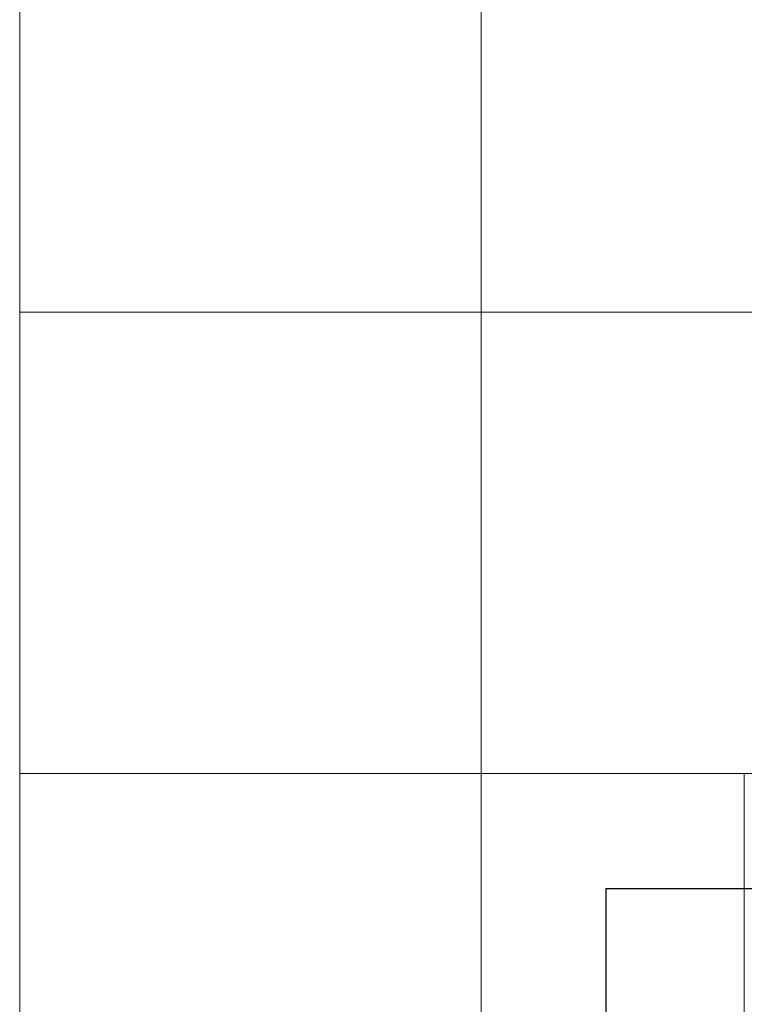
# Model space of a CAD drawing. Header units: metres. Extents: x 70279.8 to 70377.7, y 409251.8 to 409331.5.
# Tile 27 of 244: x 70309 to 70312.1, y 409296.9 to 409301.1. Entities that reach past the tile are written whole.
import ezdxf

# ---------------------------------------------------------------- set-up
doc = ezdxf.new("R2010")
doc.units = ezdxf.units.M
doc.layers.add('Concrete_ foundation', color=253, linetype='Continuous')
doc.layers.add('CONTINUOUS', color=7, linetype='Continuous', lineweight=18)

# ---------------------------------------------------------------- blocks, each defined once
blk = doc.blocks.new('stelconplaat')
at = {"layer": 'CONTINUOUS'}
for p, q in [((0, 2000), (2000, 2000)), ((0, 0), (0, 2000)), ((2000, 2000), (2000, 0)), ((2000, 0), (0, 0))]:
    blk.add_line(p, q, dxfattribs=at)
blk = doc.blocks.new('A$C0A444100')
at = {"layer": 'Concrete_ foundation'}
for p, q in [((700, 8200), (700, 2800)), ((7185, 8200), (700, 8200))]:
    blk.add_line(p, q, dxfattribs=at)

msp = doc.modelspace()

# ---------------------------------------------------------------- block references
at = {"yscale": 0.001, "zscale": 0.001}
for name, p, xscale in [('stelconplaat', (70309, 409299.85), 0.001), ('stelconplaat', (70311, 409299.85), 0.001), ('stelconplaat', (70309, 409297.85), 0.001), ('stelconplaat', (70311, 409297.85), 0.001), ('A$C0A444100', (70310.84, 409289.15), 0.001), ('stelconplaat', (70309, 409295.85), 0.001), ('stelconplaat', (70311, 409295.85), 0.00057)]:
    msp.add_blockref(name, p, dxfattribs=dict(at, xscale=xscale))

doc.saveas('drawing.dxf')
